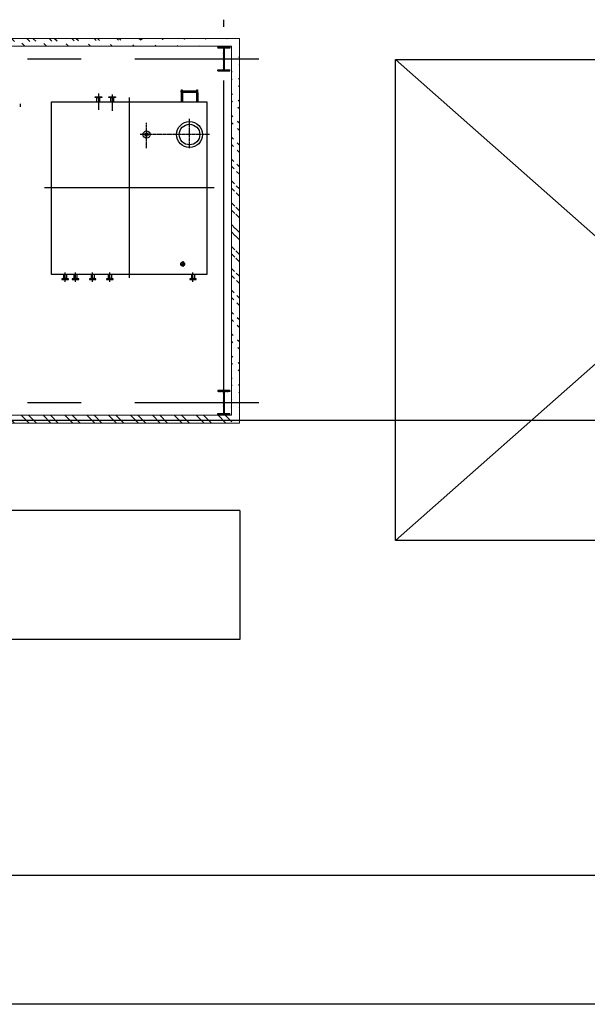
# Model space of a CAD drawing. Header units: inches. Extents: x -8998005 to 170525121, y -30058259 to 1575573.
# Tile 43 of 107: x -27937 to -11422, y 183000 to 211659. Entities that reach past the tile are written whole.
import ezdxf
from ezdxf.lldxf.tags import DXFTag

# ---------------------------------------------------------------- set-up
doc = ezdxf.new("R2010")
doc.units = ezdxf.units.IN
doc.header["$LTSCALE"] = 5
doc.header["$MEASUREMENT"] = 0
doc.linetypes.add('CENTER', pattern=[2, 1.25, -0.25, 0.25, -0.25])
doc.linetypes.add('CENTER2', pattern=[1.125, 0.75, -0.125, 0.125, -0.125])
for name, color, linetype in [('Aux_col', 1, 'Continuous'), ('CANAL', 4, 'Continuous'), ('CENTER', 8, 'Continuous'), ('DIM', 7, 'Continuous'), ('EQP', 7, 'Continuous'), ('EQP0', 1, 'Continuous'), ('GRID', 1, 'CENTER2'), ('HATCH', 8, 'Continuous'), ('PIPE', 1, 'Continuous'), ('TCE-ME-ROAD', 244, 'Continuous')]:
    doc.layers.add(name, color=color, linetype=linetype)
doc.layers.add('wall', color=11, linetype='Continuous', lineweight=18)
tags = doc.linetypes.add('CENTRE', pattern=[1.5, 0.75, -0.25, 0.25, -0.25]).pattern_tags.tags
tags[10:11] = [DXFTag(74, 4), DXFTag(75, 0), DXFTag(340, '0'), DXFTag(46, 1.0), DXFTag(50, 0.0), DXFTag(44, 0.0), DXFTag(45, 0.0)]
tags[8:9] = [DXFTag(74, 4), DXFTag(75, 0), DXFTag(340, '0'), DXFTag(46, 1.0), DXFTag(50, 0.0), DXFTag(44, 0.0), DXFTag(45, 0.0)]
tags[6:7] = [DXFTag(74, 4), DXFTag(75, 0), DXFTag(340, '0'), DXFTag(46, 1.0), DXFTag(50, 0.0), DXFTag(44, 0.0), DXFTag(45, 0.0)]
tags[4:5] = [DXFTag(74, 4), DXFTag(75, 0), DXFTag(340, '0'), DXFTag(46, 1.0), DXFTag(50, 0.0), DXFTag(44, 0.0), DXFTag(45, 0.0)]
pattern_1 = [(45, (0, 0), (-318.1980515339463, 318.1980515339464), []), (45, (212.132034, 0), (-318.1980515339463, 318.1980515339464), [])]

# ---------------------------------------------------------------- blocks, each defined once
blk = doc.blocks.new('A$C3BDE1DF4')
at = {"color": 5, "linetype": 'CENTRE', "ltscale": 2}
for p, q in [((157000.0000081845, -1170.09209869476), (170999.9999975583, -17000.00003621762)), ((170999.7040187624, -1170.19948411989), (157000.0000036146, -17000.00003621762))]:
    blk.add_line(p, q, dxfattribs=at)
at = {"color": 5}
blk.add_lwpolyline([(157000.0000036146, -1170.09209869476), (170999.9999975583, -1170.09209869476), (170999.9999975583, -17000.00003621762), (157000.0000036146, -17000.00003621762)], close=True, dxfattribs=at)
blk = doc.blocks.new('A$C6C245FD4')
at = {"layer": 'Aux_col'}
h = blk.add_hatch(dxfattribs=at)
h.set_pattern_fill('ANSI31', color=256, scale=25, style=0)
h.set_pattern_definition([(45, (-182049.045715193, -28682.87679554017), (-2.209708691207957, 2.209708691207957), [])])
h.paths.add_polyline_path([(-22.00757244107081, 317.9999999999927), (-22.00757244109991, 349.9999999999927), (-197.0075724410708, 349.9999999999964), (-197.0075724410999, 317.9999999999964)])
h.paths.add_polyline_path([(152.9924275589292, 317.9999999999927), (152.9924275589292, 349.9999999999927), (-22.00757244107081, 349.9999999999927), (-22.00757244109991, 317.9999999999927)])
h.paths.add_polyline_path([(-22.00757244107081, -350.0000000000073), (-22.00757244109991, -318.0000000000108), (-197.0075724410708, -318.0000000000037), (-197.0075724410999, -350.0000000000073)])
h.paths.add_polyline_path([(152.9924275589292, -350), (152.9924275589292, -318.0000000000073), (-22.00757244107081, -318.0000000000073), (-22.00757244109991, -350.0000000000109)])
h.paths.add_polyline_path([(-22.00757244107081, -318.0000000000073), (-12.0075724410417, -318.0000000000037), (-12.00757244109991, 3.638e-12), (-22.00757244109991, 0)])
h.paths.add_polyline_path([(-32.00757244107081, -318.0000000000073), (-22.0075724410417, -318.0000000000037), (-22.00757244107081, 0), (-32.00757244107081, 0)])
h.paths.add_polyline_path([(-12.0075724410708, 317.9999999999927), (-22.0075724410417, 318), (-22.0075724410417, -3.638e-12), (-12.00757244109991, -7.276000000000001e-12)])
h.paths.add_polyline_path([(-32.0075724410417, -3.638e-12), (-22.00757244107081, 0), (-22.0075724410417, 317.9999999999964), (-32.0075724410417, 318)])
for p, q in [((152.9924275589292, 349.9999999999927), (-197.0075724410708, 349.9999999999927)), ((-197.0075724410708, 349.9999999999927), (-197.0075724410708, 317.9999999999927)), ((152.9924275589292, 317.9999999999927), (-197.0075724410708, 317.9999999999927)), ((-32.00757244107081, -318), (-32.00757244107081, 317.9999999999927)), ((-22.00757244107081, -366.2037594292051), (-22.00757244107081, 366.2037594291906)), ((-12.0075724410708, -318), (-12.0075724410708, 317.9999999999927)), ((152.9924275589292, 349.9999999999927), (152.9924275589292, 317.9999999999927)), ((0, 0), (-44.0151448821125, 0)), ((-197.0075724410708, -318.0000000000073), (152.9924275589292, -318.0000000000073)), ((-197.0075724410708, -350.0000000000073), (-197.0075724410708, -318.0000000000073)), ((-197.0075724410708, -350.0000000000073), (152.9924275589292, -350.0000000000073)), ((152.9924275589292, -350.0000000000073), (152.9924275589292, -318.0000000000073))]:
    blk.add_line(p, q, dxfattribs=at)
blk = doc.blocks.new('A$C393B500C')
at = {"layer": 'Aux_col', "rotation": 270}
blk.add_blockref('A$C6C245FD4', (0, -22.00757244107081), dxfattribs=at)
blk = doc.blocks.new('CLO - OUTSIDE')
at = {"layer": 'HATCH'}
h = blk.add_hatch(dxfattribs=at)
h.set_pattern_fill('ANSI32', color=256, scale=1200, style=0)
h.set_pattern_definition([(45, (1419471386.920258, 2000279962.707122), (-318.1980515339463, 318.1980515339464), []), (45, (1419471599.052292, 2000279962.707122), (-318.1980515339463, 318.1980515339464), [])])
edge = h.paths.add_edge_path()
edge.add_line((1419536637.934625, 2000372847.401154), (1419536637.934625, 2000356907.401098))
edge.add_line((1419536407.934625, 2000373077.401167), (1419536407.934625, 2000356677.401085))
h = blk.add_hatch(dxfattribs=at)
h.set_pattern_fill('ANSI32', color=256, scale=1200, style=0)
h.set_pattern_definition(pattern_1)
edge = h.paths.add_edge_path()
edge.add_line((1419536407.934625, 2000373077.401167), (1419547607.934625, 2000373077.401164))
edge.add_line((1419536637.934625, 2000372847.401154), (1419547377.934625, 2000372847.401148))
h = blk.add_hatch(dxfattribs=at)
h.set_pattern_fill('ANSI32', color=256, scale=1200, style=0)
h.set_pattern_definition(pattern_1)
h.paths.add_polyline_path([(1419547377.934625, 2000356907.401098), (1419546157.934604, 2000356907.401098), (1419546157.934604, 2000356677.401218), (1419547377.934625, 2000356677.401082)])
h.paths.add_polyline_path([(1419544157.934604, 2000356907.401098), (1419536637.934625, 2000356907.401098), (1419536407.934625, 2000356677.401085), (1419544157.934604, 2000356677.401083)])
h.paths.add_polyline_path([(1419547607.934625, 2000358676.793068), (1419547377.934625, 2000358676.793068), (1419547377.934625, 2000356677.401082), (1419547607.934625, 2000356677.401082)])
h.paths.add_polyline_path([(1419547607.934625, 2000372857.401122), (1419547377.934625, 2000372857.401122), (1419547377.934625, 2000360677.401092), (1419547607.934625, 2000360677.401092)])
at = {"layer": 'CENTER', "ltscale": 0.25}
for p, q in [((1419540757.934626, 2000372344.957347), (1419540757.934626, 2000367410.508216)), ((1419543496.913725, 2000371727.401123), (1419543218.520597, 2000371727.401123)), ((1419542895.619386, 2000371427.401123), (1419543060.269866, 2000371427.401123)), ((1419542977.944626, 2000371355.207817), (1419542977.944626, 2000371499.59443)), ((1419543381.934626, 2000369877.401123), (1419538133.934626, 2000369877.401123)), ((1419538044.434626, 2000369377.401123), (1419538521.934626, 2000369377.401123)), ((1419543496.913725, 2000369307.401124), (1419543218.520597, 2000369307.401124)), ((1419538010.934626, 2000368977.401123), (1419538488.434626, 2000368977.401123)), ((1419543496.913725, 2000368807.401123), (1419543218.520597, 2000368807.401123)), ((1419543496.913725, 2000368307.401124), (1419543218.520597, 2000368307.401124)), ((1419543496.913725, 2000368007.401123), (1419543218.520597, 2000368007.401123))]:
    blk.add_line(p, q, dxfattribs=at)
at = {"layer": 'EQP', "color": 1, "linetype": 'Continuous'}
for p, q in [((1419537907.934626, 2000371842.401123), (1419537907.934626, 2000371862.401124)), ((1419537907.934626, 2000371862.401124), (1419538007.934626, 2000371862.401124)), ((1419537907.934626, 2000371842.401123), (1419537907.934626, 2000371862.401124)), ((1419537937.934626, 2000371402.401123), (1419537937.934626, 2000371872.401123)), ((1419537977.934626, 2000371872.401123), (1419537937.934626, 2000371872.401123)), ((1419537937.934626, 2000371872.401123), (1419537937.934626, 2000371862.401124)), ((1419537937.934626, 2000371862.401124), (1419537977.934626, 2000371862.401124)), ((1419537957.934626, 2000371862.401124), (1419537989.434626, 2000371862.401124)), ((1419537977.934626, 2000371402.401123), (1419537977.934626, 2000371872.401123)), ((1419537977.934626, 2000371872.401123), (1419537977.934626, 2000371862.401124)), ((1419537989.434626, 2000371872.401123), (1419538257.934626, 2000371872.401123)), ((1419537989.434626, 2000371872.401123), (1419537989.434626, 2000371832.401123)), ((1419538007.934626, 2000371842.401123), (1419538007.934626, 2000371862.401124)), ((1419538007.934626, 2000371862.401124), (1419538007.934626, 2000371842.401123)), ((1419538257.934626, 2000367607.401123), (1419538257.934626, 2000372127.401123)), ((1419538257.934626, 2000372127.401123), (1419543277.934626, 2000372127.401123)), ((1419543277.934626, 2000372127.401123), (1419543277.934626, 2000367607.401123)), ((1419538007.934626, 2000371842.401123), (1419537907.934626, 2000371842.401123)), ((1419537957.934626, 2000371842.401123), (1419537989.434626, 2000371842.401123)), ((1419537989.434626, 2000371832.401123), (1419538257.934626, 2000371832.401123)), ((1419537907.934626, 2000371392.401123), (1419537907.934626, 2000371412.401123)), ((1419537907.934626, 2000371412.401123), (1419538007.934626, 2000371412.401123)), ((1419537907.934626, 2000371392.401123), (1419537907.934626, 2000371412.401123)), ((1419538007.934626, 2000371392.401123), (1419537907.934626, 2000371392.401123)), ((1419537937.934626, 2000371382.401123), (1419537937.934626, 2000371392.401123)), ((1419537937.934626, 2000371392.401123), (1419537977.934626, 2000371392.401123)), ((1419537977.934626, 2000371382.401123), (1419537937.934626, 2000371382.401123)), ((1419537977.934626, 2000371382.401123), (1419537977.934626, 2000371392.401123)), ((1419537989.434626, 2000371422.401123), (1419538257.934626, 2000371422.401123)), ((1419537989.434626, 2000371422.401123), (1419537989.434626, 2000371382.401123)), ((1419537989.434626, 2000371382.401123), (1419538257.934626, 2000371382.401123)), ((1419538007.934626, 2000371392.401123), (1419538007.934626, 2000371412.401123)), ((1419538007.934626, 2000371412.401123), (1419538007.934626, 2000371392.401123)), ((1419543277.934626, 2000367607.401123), (1419538257.934626, 2000367607.401123))]:
    blk.add_line(p, q, dxfattribs=at)
at = {"layer": 'EQP', "color": 1}
for p, q in [((1419543277.934626, 2000371771.851123), (1419543397.934626, 2000371771.851123)), ((1419543277.934626, 2000371682.951123), (1419543397.934626, 2000371682.951123)), ((1419538257.934626, 2000369421.851123), (1419538137.934626, 2000369421.851123)), ((1419538257.934626, 2000369332.951124), (1419538137.934626, 2000369332.951124)), ((1419543277.934626, 2000369351.851123), (1419543397.934626, 2000369351.851123)), ((1419538257.934626, 2000369021.851124), (1419538137.934626, 2000369021.851124)), ((1419543277.934626, 2000369262.951124), (1419543397.934626, 2000369262.951124)), ((1419538257.934626, 2000368932.951124), (1419538137.934626, 2000368932.951124)), ((1419543277.934626, 2000368851.851123), (1419543397.934626, 2000368851.851123)), ((1419543277.934626, 2000368762.951123), (1419543397.934626, 2000368762.951123)), ((1419543277.934626, 2000368351.851124), (1419543397.934626, 2000368351.851124)), ((1419543277.934626, 2000368262.951123), (1419543397.934626, 2000368262.951123)), ((1419543277.934626, 2000368051.851124), (1419543397.934626, 2000368051.851124)), ((1419543277.934626, 2000367962.951123), (1419543397.934626, 2000367962.951123))]:
    blk.add_line(p, q, dxfattribs=at)
for points in [[(1419543403.934626, 2000371781.401123), (1419543397.934626, 2000371781.401123), (1419543397.934626, 2000371673.401124), (1419543403.934626, 2000371673.401124), (1419543403.934626, 2000371631.901123), (1419543425.934626, 2000371631.901123), (1419543425.934626, 2000371663.901123), (1419543427.934626, 2000371663.901123), (1419543427.934626, 2000371790.901123), (1419543425.934626, 2000371790.901123), (1419543425.934626, 2000371822.901124), (1419543403.934626, 2000371822.901124), (1419543403.934626, 2000371781.401123)], [(1419538131.934626, 2000369431.401123), (1419538137.934626, 2000369431.401123), (1419538137.934626, 2000369323.401123), (1419538131.934626, 2000369323.401123), (1419538131.934626, 2000369281.901123), (1419538109.934626, 2000369281.901123), (1419538109.934626, 2000369313.901123), (1419538107.934626, 2000369313.901123), (1419538107.934626, 2000369440.901124), (1419538109.934626, 2000369440.901124), (1419538109.934626, 2000369472.901123), (1419538131.934626, 2000369472.901123), (1419538131.934626, 2000369431.401123)], [(1419543403.934626, 2000369361.401123), (1419543397.934626, 2000369361.401123), (1419543397.934626, 2000369253.401123), (1419543403.934626, 2000369253.401123), (1419543403.934626, 2000369211.901123), (1419543425.934626, 2000369211.901123), (1419543425.934626, 2000369243.901123), (1419543427.934626, 2000369243.901123), (1419543427.934626, 2000369370.901124), (1419543425.934626, 2000369370.901124), (1419543425.934626, 2000369402.901123), (1419543403.934626, 2000369402.901123), (1419543403.934626, 2000369361.401123)], [(1419538131.934626, 2000369031.401123), (1419538137.934626, 2000369031.401123), (1419538137.934626, 2000368923.401123), (1419538131.934626, 2000368923.401123), (1419538131.934626, 2000368881.901124), (1419538109.934626, 2000368881.901124), (1419538109.934626, 2000368913.901123), (1419538107.934626, 2000368913.901123), (1419538107.934626, 2000369040.901123), (1419538109.934626, 2000369040.901123), (1419538109.934626, 2000369072.901123), (1419538131.934626, 2000369072.901123), (1419538131.934626, 2000369031.401123)], [(1419543403.934626, 2000368861.401123), (1419543397.934626, 2000368861.401123), (1419543397.934626, 2000368753.401124), (1419543403.934626, 2000368753.401124), (1419543403.934626, 2000368711.901123), (1419543425.934626, 2000368711.901123), (1419543425.934626, 2000368743.901123), (1419543427.934626, 2000368743.901123), (1419543427.934626, 2000368870.901123), (1419543425.934626, 2000368870.901123), (1419543425.934626, 2000368902.901124), (1419543403.934626, 2000368902.901124), (1419543403.934626, 2000368861.401123)], [(1419543403.934626, 2000368361.401124), (1419543397.934626, 2000368361.401124), (1419543397.934626, 2000368253.401124), (1419543403.934626, 2000368253.401124), (1419543403.934626, 2000368211.901124), (1419543425.934626, 2000368211.901124), (1419543425.934626, 2000368243.901123), (1419543427.934626, 2000368243.901123), (1419543427.934626, 2000368370.901123), (1419543425.934626, 2000368370.901123), (1419543425.934626, 2000368402.901123), (1419543403.934626, 2000368402.901123), (1419543403.934626, 2000368361.401124)], [(1419543403.934626, 2000368061.401124), (1419543397.934626, 2000368061.401124), (1419543397.934626, 2000367953.401124), (1419543403.934626, 2000367953.401124), (1419543403.934626, 2000367911.901124), (1419543425.934626, 2000367911.901124), (1419543425.934626, 2000367943.901123), (1419543427.934626, 2000367943.901123), (1419543427.934626, 2000368070.901124), (1419543425.934626, 2000368070.901124), (1419543425.934626, 2000368102.901123), (1419543403.934626, 2000368102.901123), (1419543403.934626, 2000368061.401124)]]:
    blk.add_lwpolyline(points, dxfattribs=at)
at = {"layer": 'EQP', "color": 1, "linetype": 'Continuous'}
for radius in [57, 44.5]:
    blk.add_circle((1419542977.944626, 2000371427.401123), radius, dxfattribs=at)
at = {"layer": 'EQP0'}
for centre, radius in [((1419539207.934626, 2000371627.401123), 377.5), ((1419539207.934626, 2000371627.401123), 300), ((1419539207.934626, 2000370377.401123), 105), ((1419539207.934626, 2000370377.401123), 50)]:
    blk.add_circle(centre, radius, dxfattribs=at)
at = {"layer": 'GRID', "linetype": 'CENTER2', "ltscale": 2500}
for p, q in [((1419537007.934626, 2000355973.481338), (1419537007.934626, 2000373643.403952)), ((1419547007.934625, 2000355973.481337), (1419547007.934625, 2000373643.403952)), ((1419547007.934627, 2000372627.401124), (1419535864.525657, 2000372627.401124))]:
    blk.add_line(p, q, dxfattribs=at)
at = {"layer": 'GRID', "linetype": 'CENTER2'}
for p, q in [((1419539207.934626, 2000372211.901123), (1419539207.934626, 2000370192.901123)), ((1419539601.934626, 2000371627.401123), (1419538745.791406, 2000371627.401123)), ((1419539601.934626, 2000370377.401123), (1419538867.934626, 2000370377.401123))]:
    blk.add_line(p, q, dxfattribs=at)
at = {"layer": 'PIPE'}
blk.add_line((1419538402.384626, 2000366713.407373), (1419538313.484626, 2000366713.407373), dxfattribs=at)
at = {"layer": 'wall'}
for p, q in [((1419536407.934625, 2000373077.401167), (1419536407.934625, 2000356677.401085)), ((1419536407.934625, 2000373077.401167), (1419547607.934625, 2000373077.401164)), ((1419547607.934625, 2000373077.401164), (1419547607.934625, 2000360677.401092)), ((1419536637.934625, 2000372847.401154), (1419536637.934625, 2000356907.401098)), ((1419547377.934625, 2000372847.401148), (1419536637.934625, 2000372847.401154)), ((1419547377.934625, 2000372847.401148), (1419547377.934625, 2000360677.401092))]:
    blk.add_line(p, q, dxfattribs=at)
at = {"layer": 'Aux_col'}
for p in [(1419537007.934628, 2000372627.401124), (1419547007.934627, 2000372627.401096), (1419547007.934627, 2000372627.401093)]:
    blk.add_blockref('A$C393B500C', p, dxfattribs=at)
blk = doc.blocks.new('BTG Road')
at = {"layer": 'TCE-ME-ROAD'}
for p, q in [((2733366.943843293, 438888.2311814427), (2718143.943796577, 438888.231179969)), ((2733366.943843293, 438888.2311814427, 96251.3133195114), (2733366.943843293, 435138.2311814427, 96251.3133195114)), ((2733366.943843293, 435138.2311814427, 96251.3133195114), (2713666.943819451, 435138.2311795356, 96251.3133195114)), ((2754893.943818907, 428269.0992813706), (2718143.943795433, 428269.0992813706))]:
    blk.add_line(p, q, dxfattribs=at)
at = {"layer": 'TCE-ME-ROAD', "color": 11, "linetype": 'CENTER', "ltscale": 5000}
blk.add_line((2754893.943818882, 424519.0992823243, 43813.82291944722), (2702393.94379423, 424519.0992823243, 43813.82291944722), dxfattribs=at)

msp = doc.modelspace()

# ---------------------------------------------------------------- linework, layer by layer
at = {"layer": 'CANAL', "color": 8}
msp.add_line((-597245.525260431, 200000.0000040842), (1664919.785810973, 200000.0000043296), dxfattribs=at)

# ---------------------------------------------------------------- block references
at = {"color": 2, "linetype": 'Continuous', "ltscale": 100, "rotation": 270}
msp.add_blockref('A$C3BDE1DF4', (7.26458965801e-05, 367500.0000026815), dxfattribs=at)
at = {"color": 4, "linetype": 'Continuous', "rotation": 270}
msp.add_blockref('CLO - OUTSIDE', (-2000394622.387872, 1419747523.841957, 2.26718839e-08), dxfattribs=at)
at = {"layer": 'DIM'}
msp.add_blockref('BTG Road', (-2754893.943747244, -241519.0992772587), dxfattribs=at)

doc.saveas('drawing.dxf')
